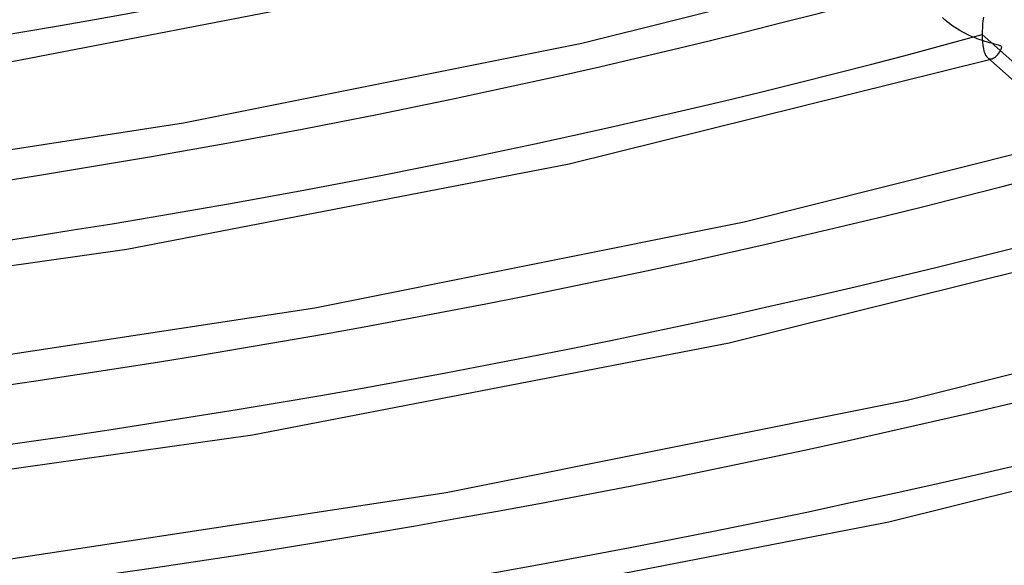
# Model space of a CAD drawing. Header units: millimetres. Extents: x -1077 to 1077, y -1167 to 1197.
# Tile 38 of 81: x 132 to 218, y 553 to 601. Entities that reach past the tile are written whole.
import ezdxf

# ---------------------------------------------------------------- set-up
doc = ezdxf.new("R2010")
doc.units = ezdxf.units.MM
doc.layers.add('HIDDEN', color=7, linetype='Continuous')
doc.layers.add('THICK', color=7, linetype='Continuous')

msp = doc.modelspace()

# ---------------------------------------------------------------- linework, layer by layer
at = {"layer": 'HIDDEN'}
for p, q in [((212.446, 600.669), (212.237, 600.861)), ((212.645, 600.5), (212.446, 600.669)), ((212.852, 600.336), (212.645, 600.5)), ((213.068, 600.177), (212.852, 600.336)), ((213.291, 600.024), (213.068, 600.177)), ((213.521, 599.876), (213.291, 600.024)), ((213.758, 599.734), (213.521, 599.876)), ((214.002, 599.598), (213.758, 599.734)), ((214.251, 599.467), (214.002, 599.598)), ((214.507, 599.343), (214.251, 599.467)), ((214.767, 599.225), (214.507, 599.343)), ((215.023, 599.117), (214.767, 599.225)), ((215.271, 599.02), (215.023, 599.117)), ((215.508, 598.934), (215.271, 599.02)), ((215.733, 598.857), (215.508, 598.934)), ((215.946, 598.788), (215.733, 598.857)), ((216.145, 598.729), (215.946, 598.788)), ((216.328, 598.676), (216.145, 598.729)), ((216.496, 598.631), (216.328, 598.676)), ((216.645, 598.592), (216.496, 598.631)), ((216.776, 598.558), (216.645, 598.592)), ((216.896, 598.527), (216.776, 598.558)), ((217.008, 598.497), (216.896, 598.527)), ((217.11, 598.469), (217.008, 598.497)), ((217.045, 597.646), (217.139, 597.762)), ((217.194, 598.441), (217.11, 598.469)), ((217.139, 597.762), (217.226, 597.884)), ((217.261, 598.415), (217.194, 598.441)), ((217.226, 597.884), (217.298, 598.003)), ((217.31, 598.389), (217.261, 598.415)), ((217.298, 598.003), (217.351, 598.11)), ((217.347, 598.361), (217.31, 598.389)), ((217.372, 598.33), (217.347, 598.361)), ((217.351, 598.11), (217.381, 598.195)), ((217.386, 598.295), (217.372, 598.33)), ((217.381, 598.195), (217.391, 598.253)), ((217.391, 598.253), (217.386, 598.295)), ((216.157, 597.375), (216.218, 597.33)), ((216.218, 597.33), (216.281, 597.297)), ((216.281, 597.297), (216.347, 597.276)), ((216.329, 597.223), (216.366, 597.233)), ((216.347, 597.276), (216.414, 597.268)), ((216.366, 597.233), (216.403, 597.243)), ((216.403, 597.243), (216.44, 597.254)), ((216.414, 597.268), (216.483, 597.271)), ((216.44, 597.254), (216.478, 597.264)), ((216.478, 597.264), (216.515, 597.274)), ((216.483, 597.271), (216.553, 597.285)), ((216.515, 597.274), (216.552, 597.285)), ((216.553, 597.285), (216.652, 597.322)), ((216.652, 597.322), (216.751, 597.379)), ((216.751, 597.379), (216.85, 597.453)), ((216.85, 597.453), (216.949, 597.542)), ((216.949, 597.542), (217.045, 597.646))]:
    msp.add_line(p, q, dxfattribs=at)
for centre, major_axis, start_param, end_param in [((0, 795.877), (-682, 0), 0, 2.617994), ((0, 795.869), (-404.21, 0), 1.059568, 2.071553), ((0, 795.869), (-438.31, 0), 1.058605, 2.072515), ((0, 795.869), (-472.41, 0), 1.057782, 2.073339), ((0, 795.869), (-506.51, 0), 1.057069, 2.074051), ((0, 795.869), (-540.61, 0), 1.056446, 2.074674)]:
    msp.add_ellipse(centre, major_axis=major_axis, ratio=0.5, start_param=start_param, end_param=end_param, dxfattribs=at)
at = {"layer": 'THICK'}
for p, q in [((180.868, 598.621), (213.852, 606.892)), ((130.401, 596.876), (165.865, 603.72)), ((215.734, 600.276), (215.714, 599.966)), ((215.761, 600.589), (215.734, 600.276)), ((215.794, 600.902), (215.761, 600.589)), ((215.702, 599.665), (215.697, 599.375)), ((215.714, 599.966), (215.702, 599.665)), ((146.248, 591.694), (180.868, 598.621)), ((215.697, 599.375), (215.704, 599.037)), ((215.697, 599.375), (225.529, 590.651)), ((215.704, 599.037), (215.723, 598.723)), ((215.723, 598.723), (215.754, 598.436)), ((215.754, 598.436), (215.797, 598.178)), ((215.797, 598.178), (215.851, 597.952)), ((215.851, 597.952), (215.915, 597.759)), ((215.915, 597.759), (215.988, 597.599)), ((179.775, 588.153), (216.329, 597.223)), ((215.988, 597.599), (216.069, 597.471)), ((216.069, 597.471), (216.157, 597.375)), ((216.155, 597.378), (224.152, 590.281)), ((110.318, 586.223), (146.248, 591.694)), ((195.005, 583.105), (230.592, 592.038)), ((141.32, 580.724), (179.775, 588.153)), ((157.665, 575.628), (195.005, 583.105)), ((193.678, 572.584), (233.069, 582.368)), ((101.39, 575.07), (141.32, 580.724)), ((209.156, 567.592), (247.332, 577.183)), ((118.908, 569.723), (157.665, 575.628)), ((152.236, 564.571), (193.678, 572.584)), ((169.091, 559.564), (209.156, 567.592)), ((207.583, 557.016), (249.809, 567.514)), ((109.198, 558.473), (152.236, 564.571)), ((127.504, 553.223), (169.091, 559.564)), ((163.153, 548.418), (207.583, 557.016))]:
    msp.add_line(p, q, dxfattribs=at)
for centre, major_axis, start_param, end_param in [((0, 800.207), (732, 0), -3.141592, -0.523599), ((0, 800.207), (-677, 0), 0, 2.617994), ((0, 795.877), (-732, 0), 0, 2.617994), ((0, 795.869), (380.09, 0), -2.08124, -1.070825), ((0, 795.869), (414.19, 0), -2.082323, -1.069742), ((0, 795.869), (448.29, 0), -2.083241, -1.068823), ((0, 795.869), (482.39, 0), -2.08403, -1.068035), ((0, 795.869), (516.49, 0), -2.084714, -1.06735), ((0, 795.869), (550.59, 0), -2.085314, -1.066751)]:
    msp.add_ellipse(centre, major_axis=major_axis, ratio=0.5, start_param=start_param, end_param=end_param, dxfattribs=at)

doc.saveas('drawing.dxf')
